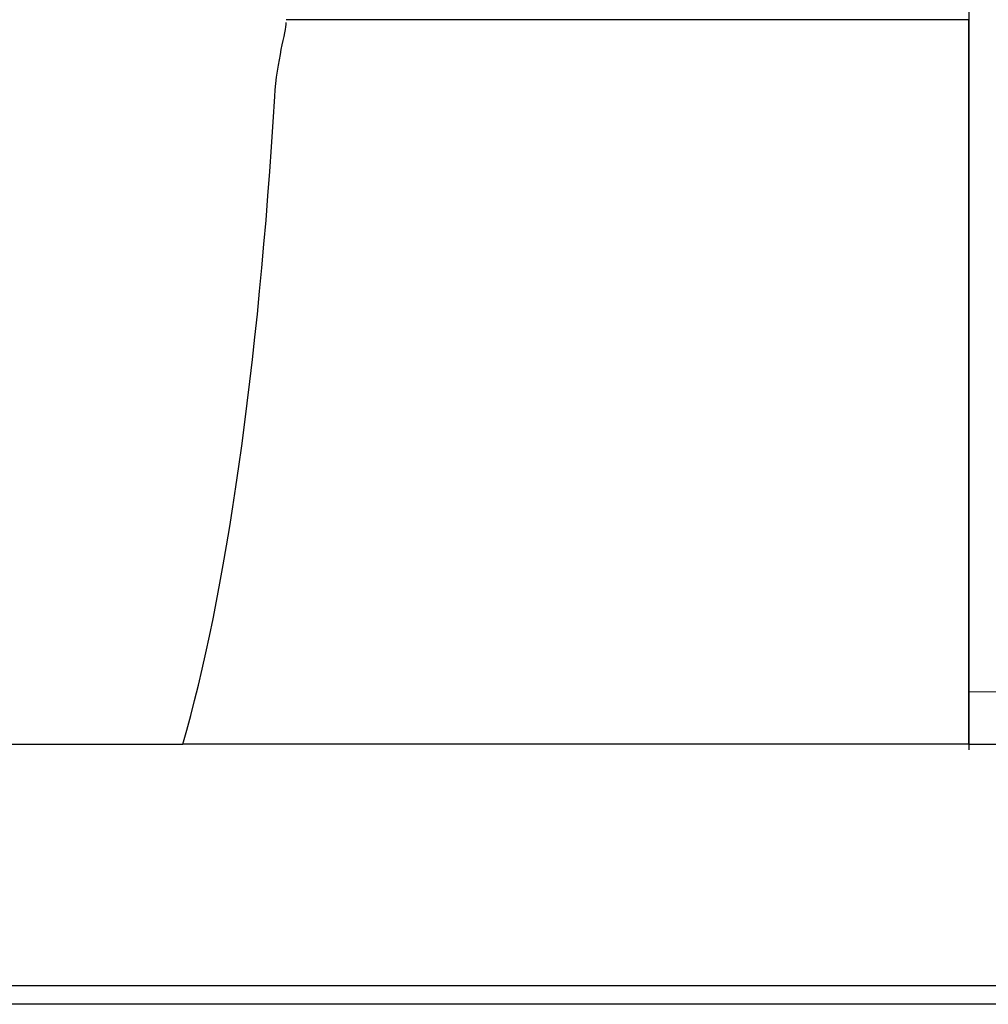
# Model space of a CAD drawing. Header units: millimetres. Extents: x 185 to 1947, y 220 to 553.
# Tile 49 of 52: x 1775 to 1827, y 284 to 337. Entities that reach past the tile are written whole.
import ezdxf
from ezdxf.lldxf.tags import DXFTag

# ---------------------------------------------------------------- set-up
doc = ezdxf.new("R2010")
doc.units = ezdxf.units.MM
for name, color, linetype in [('2', 7, 'CONTINUOUS'), ('HID', 2, 'DASHED'), ('OUT', 3, 'CONTINUOUS')]:
    doc.layers.add(name, color=color, linetype=linetype)
tags = doc.linetypes.add('DASHED', pattern=[25.72, 12.86, -12.86]).pattern_tags.tags
tags[6:7] = [DXFTag(74, 4), DXFTag(75, 0), DXFTag(340, '0'), DXFTag(46, 0.0), DXFTag(50, 0.0), DXFTag(44, 0.0), DXFTag(45, 0.0)]
tags[4:5] = [DXFTag(74, 4), DXFTag(75, 0), DXFTag(340, '0'), DXFTag(46, 0.0), DXFTag(50, 0.0), DXFTag(44, 0.0), DXFTag(45, 0.0)]

msp = doc.modelspace()

# ---------------------------------------------------------------- linework, layer by layer
at = {"layer": '2', "color": 0, "linetype": 'Continuous'}
for p, q in [((1825.811, 366.368), (1825.811, 299.601)), ((1825.811, 300.731), (1846.772, 300.655)), ((1825.811, 299.601), (1825.811, 297.601)), ((1825.811, 297.901), (1846.772, 297.901))]:
    msp.add_line(p, q, dxfattribs=at)
at = {"layer": 'HID', "color": 0, "ltscale": 0.5}
msp.add_open_spline([(1947.061, 284.901), (1513.575, 284.901)], degree=1, dxfattribs=at)
at = {"layer": 'OUT', "color": 0}
for p, q in [((1825.811, 363.584), (1825.811, 300.731)), ((1825.811, 332.769), (1825.811, 336.901)), ((1825.811, 297.901), (1825.811, 332.769)), ((1825.811, 300.731), (1825.811, 297.901)), ((1771.632, 297.901), (1783.49, 297.901)), ((1947.061, 283.901), (1427.061, 283.901))]:
    msp.add_line(p, q, dxfattribs=at)
msp.add_ellipse((1777.561, 353.788), major_axis=(0, 65.22), ratio=0.176327, start_param=3.683145, end_param=4.384247, dxfattribs=at)
for points, degree in [([(1788.447, 332.769), (1788.562, 334.683), (1789.061, 336.276), (1789.061, 336.75)], 3), ([(1825.811, 336.901), (1789.061, 336.901)], 1), ([(1825.811, 297.901), (1783.489, 297.901)], 1)]:
    msp.add_open_spline(points, degree=degree, dxfattribs=at)

doc.saveas('drawing.dxf')
